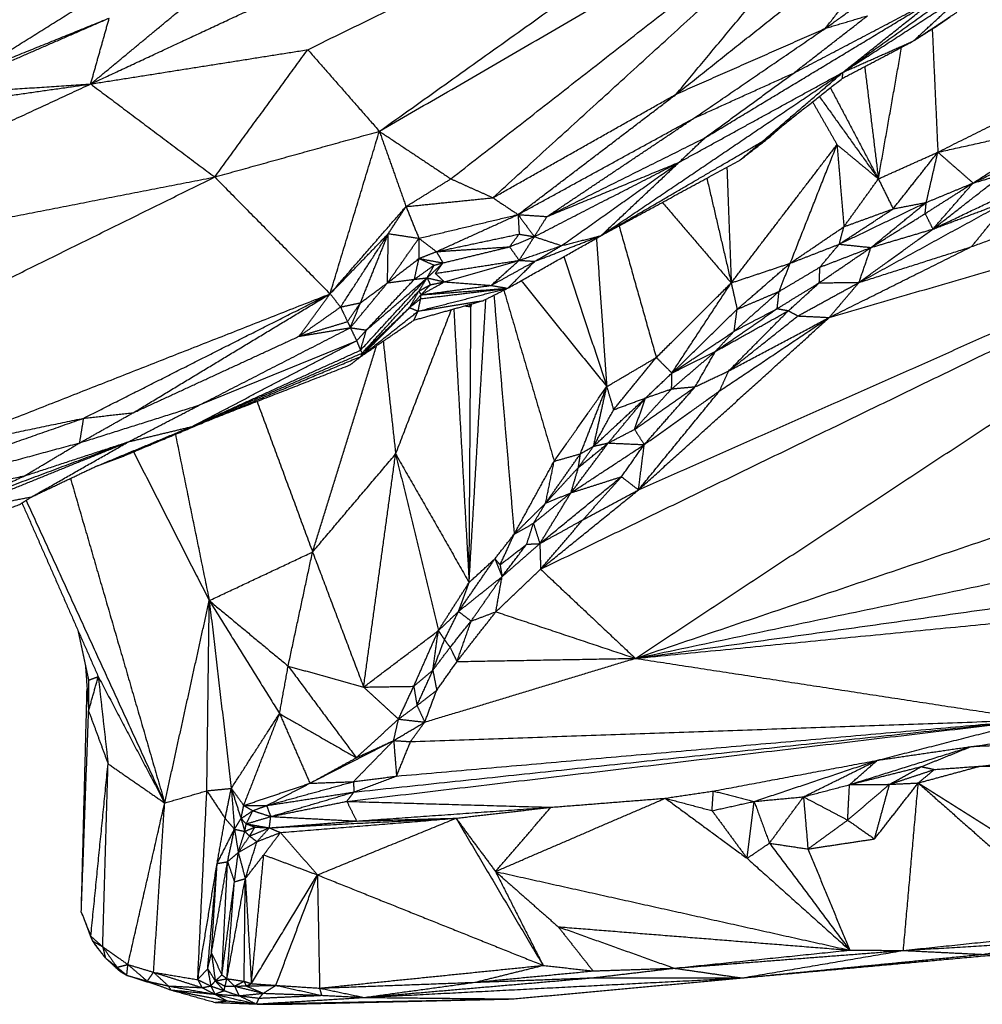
# Model space of a CAD drawing. Header units: millimetres. Extents: x 73 to 109.5, y 0 to 89.7.
# Tile 18 of 83: x 96.7 to 101.1, y 0 to 4.4. Entities that reach past the tile are written whole.
import ezdxf

# ---------------------------------------------------------------- set-up
doc = ezdxf.new("R2010")
doc.units = ezdxf.units.MM
doc.header["$MEASUREMENT"] = 0
doc.layers.add('Make2D$visible$lines', color=7, linetype='Continuous', true_color=0x000000)

msp = doc.modelspace()

# ---------------------------------------------------------------- linework, layer by layer
at = {"layer": 'Make2D$visible$lines'}
for points in [[(98.0104, 4.3139), (99.3512, 4.9702), (100.692, 5.6265)], [(98.3339, 3.9454), (99.5129, 4.786), (100.692, 5.6265)], [(98.3339, 3.9454), (99.4944, 4.6186), (100.6549, 5.2918)], [(98.6566, 3.7307), (99.6558, 4.5112), (100.6549, 5.2918)], [(98.8466, 3.6453), (99.7508, 4.4685), (100.6549, 5.2918)], [(99.6745, 4.1132), (100.1647, 4.7025), (100.6549, 5.2918)], [(99.6745, 4.1132), (100.2557, 4.5743), (100.8369, 5.0355)], [(100.348, 4.4105), (100.5924, 4.723), (100.8369, 5.0355)], [(95.185, 3.9851), (96.408, 4.4492), (97.631, 4.9134)], [(96.5004, 4.2081), (97.0657, 4.5607), (97.631, 4.9134)], [(100.348, 4.4105), (100.6653, 4.6383), (100.9826, 4.8661)], [(97.0302, 4.159), (97.5675, 4.4095), (98.1048, 4.66)], [(97.0302, 4.159), (97.3308, 4.4078), (97.6313, 4.6566)], [(100.4275, 4.2121), (100.7162, 4.419), (101.0049, 4.6258)], [(99.8034, 3.9154), (100.3251, 4.2303), (100.8468, 4.5453)], [(100.2048, 4.2085), (100.5258, 4.3769), (100.8468, 4.5453)], [(100.4275, 4.2121), (100.7058, 4.3924), (100.9841, 4.5727)], [(100.4275, 4.2121), (100.6372, 4.3787), (100.8468, 4.5453)], [(100.7453, 4.3532), (100.8647, 4.463), (100.9841, 4.5727)], [(96.3241, 4.1127), (96.7191, 4.2847), (97.114, 4.4567)], [(96.5004, 4.2081), (96.8072, 4.3324), (97.114, 4.4567)], [(97.0302, 4.159), (97.0721, 4.3079), (97.114, 4.4567)], [(100.2048, 4.2085), (100.3715, 4.3379), (100.5383, 4.4673)], [(100.348, 4.4105), (100.4431, 4.4389), (100.5383, 4.4673)], [(100.7453, 4.3532), (100.8432, 4.418), (100.941, 4.4828)], [(100.8426, 4.4145), (100.8775, 4.4387), (100.9124, 4.4629)], [(99.6745, 4.1132), (100.0112, 4.2619), (100.348, 4.4105)], [(99.7538, 4.0041), (100.0509, 4.2073), (100.348, 4.4105)], [(100.7453, 4.3532), (100.794, 4.3838), (100.8426, 4.4145)], [(100.8304, 4.4067), (100.843, 4.1288), (100.8557, 3.8509)], [(97.0302, 4.159), (97.5203, 4.2364), (98.0104, 4.3139)], [(97.5901, 3.739), (97.8002, 4.0264), (98.0104, 4.3139)], [(98.0104, 4.3139), (98.1721, 4.1296), (98.3339, 3.9454)], [(100.4243, 4.1842), (100.5848, 4.2687), (100.7453, 4.3532)], [(100.4275, 4.2121), (100.5864, 4.2827), (100.7453, 4.3532)], [(100.5872, 3.7305), (100.6397, 4.0279), (100.6923, 4.3253)], [(100.5253, 4.2374), (100.5563, 3.9839), (100.5872, 3.7305)], [(99.335, 3.4742), (99.8813, 3.8432), (100.4275, 4.2121)], [(99.6872, 3.8054), (100.0573, 4.0088), (100.4275, 4.2121)], [(99.7538, 4.0041), (99.9793, 4.1063), (100.2048, 4.2085)], [(99.8034, 3.9154), (100.0041, 4.062), (100.2048, 4.2085)], [(100.0628, 3.8992), (100.2452, 4.0557), (100.4275, 4.2121)], [(100.0628, 3.8992), (100.2435, 4.0417), (100.4243, 4.1842)], [(100.4243, 4.1842), (100.4259, 4.1982), (100.4275, 4.2121)], [(100.8557, 3.8509), (101.1952, 4.0208), (101.5346, 4.1907)], [(96.0268, 4.0165), (96.5285, 4.0878), (97.0302, 4.159)], [(96.3241, 4.1127), (96.6772, 4.1358), (97.0302, 4.159)], [(96.3458, 3.8419), (96.688, 4.0005), (97.0302, 4.159)], [(97.0302, 4.159), (97.3101, 3.949), (97.5901, 3.739)], [(100.3702, 4.1415), (100.4787, 3.936), (100.5872, 3.7305)], [(98.8466, 3.6453), (99.2605, 3.8793), (99.6745, 4.1132)], [(98.9601, 3.5693), (99.3173, 3.8412), (99.6745, 4.1132)], [(100.3206, 4.1025), (100.4539, 3.9165), (100.5872, 3.7305)], [(100.2898, 4.0782), (100.345, 3.9817), (100.4003, 3.8852)], [(98.9601, 3.5693), (99.3569, 3.7867), (99.7538, 4.0041)], [(99.0909, 3.5604), (99.4205, 3.7811), (99.7501, 4.0017)], [(100.0984, 3.9206), (100.1286, 3.9477), (100.1589, 3.9748)], [(100.8557, 3.8509), (101.1396, 3.9139), (101.4234, 3.9769)], [(101.0151, 3.7118), (101.2193, 3.8443), (101.4234, 3.9769)], [(97.5901, 3.739), (97.962, 3.8422), (98.3339, 3.9454)], [(98.1112, 3.2113), (98.2225, 3.5784), (98.3339, 3.9454)], [(98.3339, 3.9454), (98.394, 3.7754), (98.4541, 3.6054)], [(98.3339, 3.9454), (98.4953, 3.8381), (98.6566, 3.7307)], [(99.0909, 3.5604), (99.4471, 3.7379), (99.8034, 3.9154)], [(99.6872, 3.8054), (99.7453, 3.8604), (99.8034, 3.9154)], [(99.9604, 3.8141), (100.0294, 3.8674), (100.0984, 3.9206)], [(100.0628, 3.8992), (100.0806, 3.9099), (100.0984, 3.9206)], [(101.0151, 3.7118), (101.2264, 3.8144), (101.4376, 3.917)], [(99.0618, 1.968), (101.0245, 2.919), (102.9873, 3.87)], [(99.335, 3.4742), (99.6989, 3.6867), (100.0628, 3.8992)], [(99.4897, 1.5654), (101.2385, 2.7177), (102.9873, 3.87)], [(99.5038, 2.326), (101.2455, 3.098), (102.9873, 3.87)], [(99.9226, 3.2608), (100.1615, 3.573), (100.4003, 3.8852)], [(99.9604, 3.8141), (100.0116, 3.8566), (100.0628, 3.8992)], [(100.1891, 3.3496), (100.2947, 3.6174), (100.4003, 3.8852)], [(100.3653, 3.1046), (101.6763, 3.4873), (102.9873, 3.87)], [(100.4003, 3.8852), (100.4937, 3.8078), (100.5872, 3.7305)], [(100.4003, 3.8852), (100.4158, 3.6998), (100.4314, 3.5143)], [(100.5872, 3.7305), (100.7214, 3.7907), (100.8557, 3.8509)], [(100.6538, 3.5952), (100.7547, 3.723), (100.8557, 3.8509)], [(100.8035, 3.6242), (100.8296, 3.7375), (100.8557, 3.8509)], [(100.8557, 3.8509), (100.9354, 3.7813), (101.0151, 3.7118)], [(99.0334, 3.4694), (99.3603, 3.6374), (99.6872, 3.8054)], [(99.0909, 3.5604), (99.389, 3.6829), (99.6872, 3.8054)], [(99.1569, 3.4291), (99.4221, 3.6172), (99.6872, 3.8054)], [(99.335, 3.4742), (99.6477, 3.6441), (99.9604, 3.8141)], [(99.335, 3.4742), (99.5111, 3.6398), (99.6872, 3.8054)], [(99.4897, 1.5654), (102.7928, 2.6824), (106.096, 3.7994)], [(99.9031, 3.783), (99.9129, 3.5219), (99.9226, 3.2608)], [(94.4099, 2.1698), (96, 2.9544), (97.5901, 3.739)], [(95.941, 3.4164), (96.7655, 3.5777), (97.5901, 3.739)], [(97.5901, 3.739), (97.8506, 3.4751), (98.1112, 3.2113)], [(100.8331, 3.5036), (100.9923, 3.6278), (101.1514, 3.7521)], [(100.8331, 3.5036), (101.0767, 3.6198), (101.3202, 3.7359)], [(101.0079, 3.4244), (101.4706, 3.594), (101.9334, 3.7637)], [(101.0151, 3.7118), (101.0833, 3.7319), (101.1514, 3.7521)], [(98.4541, 3.6054), (98.5554, 3.668), (98.6566, 3.7307)], [(98.6566, 3.7307), (98.7516, 3.688), (98.8466, 3.6453)], [(99.8125, 3.7337), (99.8676, 3.4972), (99.9226, 3.2608)], [(100.4314, 3.5143), (100.5093, 3.6224), (100.5872, 3.7305)], [(100.5872, 3.7305), (100.6205, 3.6628), (100.6538, 3.5952)], [(100.7986, 3.574), (100.9069, 3.6429), (101.0151, 3.7118)], [(100.8035, 3.6242), (100.9093, 3.668), (101.0151, 3.7118)], [(100.8331, 3.5036), (100.9241, 3.6077), (101.0151, 3.7118)], [(98.1112, 3.2113), (98.2826, 3.4083), (98.4541, 3.6054)], [(98.3743, 3.4833), (98.4142, 3.5443), (98.4541, 3.6054)], [(98.4541, 3.6054), (98.6503, 3.6253), (98.8466, 3.6453)], [(98.4541, 3.6054), (98.4831, 3.5339), (98.5122, 3.4623)], [(98.8466, 3.6453), (98.9033, 3.6073), (98.9601, 3.5693)], [(99.6119, 3.6241), (99.7673, 3.4424), (99.9226, 3.2608)], [(100.4104, 3.4356), (100.6069, 3.5299), (100.8035, 3.6242)], [(100.4995, 3.2626), (100.8391, 3.4485), (101.1787, 3.6343)], [(100.554, 3.4206), (100.6788, 3.5224), (100.8035, 3.6242)], [(100.6538, 3.5952), (100.7287, 3.6097), (100.8035, 3.6242)], [(100.7983, 3.5741), (100.8009, 3.5991), (100.8035, 3.6242)], [(100.8331, 3.5036), (101.0059, 3.569), (101.1787, 3.6343)], [(101.0079, 3.4244), (101.0933, 3.5294), (101.1787, 3.6343)], [(98.5122, 3.4623), (98.7361, 3.5158), (98.9601, 3.5693)], [(98.5914, 3.4019), (98.7757, 3.4856), (98.9601, 3.5693)], [(98.9601, 3.5693), (98.9967, 3.5193), (99.0334, 3.4694)], [(98.9601, 3.5693), (99.0255, 3.5648), (99.0909, 3.5604)], [(98.9601, 3.5693), (98.9626, 3.5252), (98.965, 3.4811)], [(99.0334, 3.4694), (99.0621, 3.5149), (99.0909, 3.5604)], [(100.4155, 3.439), (100.5347, 3.5171), (100.6538, 3.5952)], [(100.4314, 3.5143), (100.5426, 3.5548), (100.6538, 3.5952)], [(100.554, 3.4206), (100.6761, 3.4972), (100.7983, 3.5738)], [(100.7983, 3.5738), (100.8157, 3.5387), (100.8331, 3.5036)], [(99.4166, 3.5171), (99.5004, 3.2204), (99.5842, 2.9237)], [(100.1891, 3.3496), (100.3102, 3.432), (100.4314, 3.5143)], [(100.4104, 3.4356), (100.4209, 3.475), (100.4314, 3.5143)], [(98.1112, 3.2113), (98.2428, 3.3473), (98.3743, 3.4833)], [(98.1586, 3.1518), (98.2665, 3.3175), (98.3743, 3.4833)], [(98.2485, 3.171), (98.3114, 3.3271), (98.3743, 3.4833)], [(98.3704, 3.261), (98.3724, 3.3721), (98.3743, 3.4833)], [(98.3743, 3.4833), (98.4432, 3.4728), (98.5122, 3.4623)], [(98.5914, 3.4019), (98.7782, 3.4415), (98.965, 3.4811)], [(98.9133, 3.2365), (99.1242, 3.3553), (99.335, 3.4742)], [(98.9216, 3.4236), (98.9433, 3.4524), (98.965, 3.4811)], [(98.9216, 3.4236), (98.9775, 3.4465), (99.0334, 3.4694)], [(98.965, 3.4811), (98.9992, 3.4752), (99.0334, 3.4694)], [(98.965, 3.3627), (98.9992, 3.416), (99.0334, 3.4694)], [(99.0334, 3.4694), (99.0952, 3.4492), (99.1569, 3.4291)], [(99.0359, 3.3584), (99.1854, 3.4163), (99.335, 3.4742)], [(99.1569, 3.4291), (99.246, 3.4516), (99.335, 3.4742)], [(100.4995, 3.2626), (100.6663, 3.3831), (100.8331, 3.5036)], [(100.554, 3.4206), (100.6936, 3.4621), (100.8331, 3.5036)], [(98.3704, 3.261), (98.4413, 3.3616), (98.5122, 3.4623)], [(98.5122, 3.4623), (98.5124, 3.4167), (98.5126, 3.371)], [(98.5122, 3.4623), (98.5518, 3.4321), (98.5914, 3.4019)], [(98.5914, 3.4019), (98.7565, 3.4128), (98.9216, 3.4236)], [(98.6211, 3.351), (98.7713, 3.3873), (98.9216, 3.4236)], [(98.9216, 3.4236), (98.9433, 3.3932), (98.965, 3.3627)], [(98.965, 3.3627), (99.061, 3.3959), (99.1569, 3.4291)], [(99.0359, 3.3584), (99.0964, 3.3938), (99.1569, 3.4291)], [(99.3139, 3.4609), (99.3371, 3.1266), (99.3604, 2.7924)], [(100.1891, 3.3496), (100.2997, 3.3926), (100.4104, 3.4356)], [(100.3231, 3.3317), (100.3667, 3.3836), (100.4104, 3.4356)], [(100.3653, 3.1046), (100.6866, 3.2645), (101.0079, 3.4244)], [(100.4104, 3.4356), (100.4822, 3.4281), (100.554, 3.4206)], [(100.4995, 3.2626), (100.7537, 3.3435), (101.0079, 3.4244)], [(98.5126, 3.371), (98.552, 3.3865), (98.5914, 3.4019)], [(98.5914, 3.4019), (98.6062, 3.3765), (98.6211, 3.351)], [(99.167, 3.3804), (99.2637, 3.0864), (99.3604, 2.7924)], [(100.3203, 3.2614), (100.4371, 3.341), (100.554, 3.4206)], [(100.3231, 3.3317), (100.4386, 3.3761), (100.554, 3.4206)], [(100.4995, 3.2626), (100.5268, 3.3416), (100.554, 3.4206)], [(98.3704, 3.261), (98.4415, 3.316), (98.5126, 3.371)], [(98.492, 3.277), (98.5023, 3.324), (98.5126, 3.371)], [(98.492, 3.277), (98.5365, 3.3089), (98.581, 3.3407)], [(98.5126, 3.371), (98.5468, 3.3559), (98.581, 3.3407)], [(98.5126, 3.371), (98.5668, 3.361), (98.6211, 3.351)], [(98.5493, 3.2836), (98.5852, 3.3173), (98.6211, 3.351)], [(98.5493, 3.2836), (98.5651, 3.3121), (98.581, 3.3407)], [(98.581, 3.3407), (98.601, 3.3459), (98.6211, 3.351)], [(98.5864, 3.3038), (98.7757, 3.3332), (98.965, 3.3627)], [(98.5864, 3.3038), (98.6038, 3.3274), (98.6211, 3.351)], [(98.6273, 3.2654), (98.7961, 3.3141), (98.965, 3.3627)], [(98.8385, 3.2493), (98.9017, 3.306), (98.965, 3.3627)], [(98.8385, 3.2493), (98.9372, 3.3039), (99.0359, 3.3584)], [(98.9133, 3.2365), (98.9746, 3.2975), (99.0359, 3.3584)], [(98.965, 3.3627), (99.0004, 3.3605), (99.0359, 3.3584)], [(99.9226, 3.2608), (100.0559, 3.3052), (100.1891, 3.3496)], [(99.9493, 3.1416), (100.0692, 3.2456), (100.1891, 3.3496)], [(100.1387, 3.2222), (100.1639, 3.2859), (100.1891, 3.3496)], [(98.5864, 3.3038), (98.6069, 3.2846), (98.6273, 3.2654)], [(100.1387, 3.2222), (100.2309, 3.2769), (100.3231, 3.3317)], [(100.3203, 3.2614), (100.3217, 3.2965), (100.3231, 3.3317)], [(98.2028, 3.0584), (98.2866, 3.1597), (98.3704, 3.261)], [(98.2485, 3.171), (98.3095, 3.216), (98.3704, 3.261)], [(98.2486, 2.9566), (98.3989, 3.1201), (98.5493, 3.2836)], [(98.2749, 3.0477), (98.4121, 3.1656), (98.5493, 3.2836)], [(98.2749, 3.0477), (98.3834, 3.1624), (98.492, 3.277)], [(98.3704, 3.261), (98.4312, 3.269), (98.492, 3.277)], [(98.492, 3.277), (98.5207, 3.2803), (98.5493, 3.2836)], [(98.5121, 3.2238), (98.5307, 3.2537), (98.5493, 3.2836)], [(98.5121, 3.2238), (98.5379, 3.2381), (98.5637, 3.2523)], [(98.5219, 3.2069), (98.5746, 3.2362), (98.6273, 3.2654)], [(98.5219, 3.2069), (98.5428, 3.2296), (98.5637, 3.2523)], [(98.5219, 3.2069), (98.6802, 3.2281), (98.8385, 3.2493)], [(98.5493, 3.2836), (98.5565, 3.2679), (98.5637, 3.2523)], [(98.5493, 3.2836), (98.5883, 3.2745), (98.6273, 3.2654)], [(98.5637, 3.2523), (98.5955, 3.2589), (98.6273, 3.2654)], [(98.6273, 3.2654), (98.7329, 3.2574), (98.8385, 3.2493)], [(98.8385, 3.2493), (98.8759, 3.2429), (98.9133, 3.2365)], [(98.9742, 3.2708), (99.1673, 3.0316), (99.3604, 2.7924)], [(99.5842, 2.9237), (99.7534, 3.0923), (99.9226, 3.2608)], [(99.6548, 2.8538), (99.7887, 3.0573), (99.9226, 3.2608)], [(99.9226, 3.2608), (99.936, 3.2012), (99.9493, 3.1416)], [(100.1302, 3.1446), (100.2252, 3.203), (100.3203, 3.2614)], [(100.1811, 3.1352), (100.2507, 3.1983), (100.3203, 3.2614)], [(100.2233, 3.1115), (100.3614, 3.1871), (100.4995, 3.2626)], [(100.3203, 3.2614), (100.4099, 3.262), (100.4995, 3.2626)], [(100.3653, 3.1046), (100.4324, 3.1836), (100.4995, 3.2626)], [(96.3276, 2.5097), (97.2194, 2.8605), (98.1112, 3.2113)], [(96.9985, 2.6498), (97.5548, 2.9305), (98.1112, 3.2113)], [(97.2218, 2.6742), (97.6665, 2.9427), (98.1112, 3.2113)], [(97.9705, 3.0195), (98.0409, 3.1154), (98.1112, 3.2113)], [(98.1112, 3.2113), (98.1349, 3.1815), (98.1586, 3.1518)], [(98.2564, 2.9437), (98.3842, 3.0838), (98.5121, 3.2238)], [(98.4698, 3.1491), (98.4909, 3.1865), (98.5121, 3.2238)], [(98.4698, 3.1491), (98.4959, 3.178), (98.5219, 3.2069)], [(98.5087, 3.1332), (98.711, 3.1848), (98.9133, 3.2365)], [(98.5121, 3.2238), (98.517, 3.2153), (98.5219, 3.2069)], [(98.5203, 3.1896), (98.7069, 3.2119), (98.8936, 3.2341)], [(98.5203, 3.1896), (98.5211, 3.1982), (98.5219, 3.2069)], [(98.5219, 3.2069), (98.7176, 3.2217), (98.9133, 3.2365)], [(98.802, 3.1805), (98.8577, 3.2085), (98.9133, 3.2365)], [(98.8509, 3.2051), (98.8967, 2.6655), (98.9426, 2.1259)], [(98.8955, 3.2275), (99.0094, 2.8415), (99.1232, 2.4554)], [(99.9359, 3.0425), (100.0373, 3.1323), (100.1387, 3.2222)], [(99.9493, 3.1416), (100.044, 3.1819), (100.1387, 3.2222)], [(100.1302, 3.1446), (100.1344, 3.1834), (100.1387, 3.2222)], [(98.1586, 3.1518), (98.2036, 3.1614), (98.2485, 3.171)], [(98.1898, 3.0858), (98.2191, 3.1284), (98.2485, 3.171)], [(98.2028, 3.0584), (98.2256, 3.1147), (98.2485, 3.171)], [(98.4698, 3.1491), (98.4951, 3.1694), (98.5203, 3.1896)], [(98.4897, 3.0925), (98.6459, 3.1365), (98.802, 3.1805)], [(98.5087, 3.1332), (98.5145, 3.1614), (98.5203, 3.1896)], [(98.5087, 3.1332), (98.6553, 3.1568), (98.802, 3.1805)], [(98.7194, 3.1572), (98.7333, 3.1552), (98.7473, 3.1532)], [(98.7389, 1.9082), (98.7768, 2.5478), (98.8147, 3.1874)], [(98.7393, 3.1628), (98.7433, 3.158), (98.7473, 3.1532)], [(98.7473, 3.1532), (98.7491, 3.1597), (98.7509, 3.1661)], [(97.9705, 3.0195), (98.0646, 3.0856), (98.1586, 3.1518)], [(98.1586, 3.1518), (98.1742, 3.1188), (98.1898, 3.0858)], [(98.2516, 2.9295), (98.3607, 3.0393), (98.4698, 3.1491)], [(98.2516, 2.9295), (98.3802, 3.0313), (98.5087, 3.1332)], [(98.2564, 2.9437), (98.3631, 3.0464), (98.4698, 3.1491)], [(98.4073, 2.4882), (98.5332, 2.8142), (98.6592, 3.1403)], [(98.4698, 3.1491), (98.4893, 3.1411), (98.5087, 3.1332)], [(98.4897, 3.0925), (98.4992, 3.1128), (98.5087, 3.1332)], [(98.6697, 3.1432), (98.7043, 2.5257), (98.7389, 1.9082)], [(98.7389, 1.9082), (98.7431, 2.5307), (98.7473, 3.1532)], [(99.6548, 2.8538), (99.8021, 2.9977), (99.9493, 3.1416)], [(99.8507, 2.9509), (99.9904, 3.0478), (100.1302, 3.1446)], [(99.8507, 2.9509), (100.0159, 3.043), (100.1811, 3.1352)], [(99.9112, 2.8632), (100.0462, 2.9992), (100.1811, 3.1352)], [(99.9359, 3.0425), (100.033, 3.0935), (100.1302, 3.1446)], [(99.9359, 3.0425), (99.9426, 3.092), (99.9493, 3.1416)], [(100.1302, 3.1446), (100.1557, 3.1399), (100.1811, 3.1352)], [(100.1811, 3.1352), (100.2022, 3.1233), (100.2233, 3.1115)], [(97.9705, 3.0195), (98.0801, 3.0527), (98.1898, 3.0858)], [(98.1898, 3.0858), (98.1963, 3.0721), (98.2028, 3.0584)], [(98.2516, 2.9295), (98.3707, 3.011), (98.4897, 3.0925)], [(99.5038, 2.326), (99.9345, 2.7153), (100.3653, 3.1046)], [(99.8702, 2.773), (100.1177, 2.9388), (100.3653, 3.1046)], [(99.9112, 2.8632), (100.0673, 2.9873), (100.2233, 3.1115)], [(99.9112, 2.8632), (100.1383, 2.9839), (100.3653, 3.1046)], [(100.2233, 3.1115), (100.2943, 3.1081), (100.3653, 3.1046)], [(97.5219, 2.7094), (97.8623, 2.8839), (98.2028, 3.0584)], [(97.9705, 3.0195), (98.0866, 3.039), (98.2028, 3.0584)], [(98.2028, 3.0584), (98.217, 3.0289), (98.2312, 2.9993)], [(98.2028, 3.0584), (98.2388, 3.0531), (98.2749, 3.0477)], [(98.2312, 2.9993), (98.253, 3.0235), (98.2749, 3.0477)], [(98.2486, 2.9566), (98.2617, 3.0022), (98.2749, 3.0477)], [(99.6548, 2.8538), (99.7953, 2.9481), (99.9359, 3.0425)], [(99.8507, 2.9509), (99.8933, 2.9967), (99.9359, 3.0425)], [(97.2218, 2.6742), (97.5962, 2.8468), (97.9705, 3.0195)], [(97.485, 2.6114), (97.856, 2.8043), (98.227, 2.9971)], [(97.5219, 2.7094), (97.8765, 2.8543), (98.2312, 2.9993)], [(98.2312, 2.9993), (98.2399, 2.978), (98.2486, 2.9566)], [(98.3509, 2.9975), (98.3791, 2.7429), (98.4073, 2.4882)], [(97.485, 2.6114), (97.8668, 2.784), (98.2486, 2.9566)], [(97.485, 2.6114), (97.8707, 2.7776), (98.2564, 2.9437)], [(98.0321, 2.0455), (98.1766, 2.5113), (98.321, 2.977)], [(98.2486, 2.9566), (98.2525, 2.9502), (98.2564, 2.9437)], [(98.2516, 2.9295), (98.254, 2.9366), (98.2564, 2.9437)], [(99.4897, 1.5654), (102.8372, 2.2702), (106.1848, 2.975)], [(99.6535, 2.7822), (99.7521, 2.8665), (99.8507, 2.9509)], [(99.6548, 2.8538), (99.7527, 2.9023), (99.8507, 2.9509)], [(99.7605, 2.7924), (99.8056, 2.8716), (99.8507, 2.9509)], [(97.2251, 2.4984), (97.7383, 2.7139), (98.2516, 2.9295)], [(97.5639, 2.6407), (97.8823, 2.7654), (98.2008, 2.8901)], [(98.2008, 2.8901), (98.2262, 2.9098), (98.2516, 2.9295)], [(99.3604, 2.7924), (99.4723, 2.8581), (99.5842, 2.9237)], [(99.3916, 2.6878), (99.4879, 2.8058), (99.5842, 2.9237)], [(99.5842, 2.9237), (99.6195, 2.8888), (99.6548, 2.8538)], [(99.536, 2.7411), (99.5954, 2.7975), (99.6548, 2.8538)], [(99.6535, 2.7822), (99.6541, 2.818), (99.6548, 2.8538)], [(99.7605, 2.7922), (99.8359, 2.8277), (99.9112, 2.8632)], [(99.8701, 2.7731), (99.8907, 2.8181), (99.9112, 2.8632)], [(99.1232, 2.4554), (99.2418, 2.6239), (99.3604, 2.7924)], [(99.2417, 2.489), (99.301, 2.6407), (99.3604, 2.7924)], [(99.3012, 2.5232), (99.3308, 2.6578), (99.3604, 2.7924)], [(99.3604, 2.7924), (99.376, 2.7401), (99.3916, 2.6878)], [(99.4859, 2.5993), (99.6231, 2.6957), (99.7604, 2.7922)], [(99.4859, 2.5993), (99.5697, 2.6907), (99.6535, 2.7822)], [(99.5038, 2.326), (99.6869, 2.5495), (99.87, 2.7729)], [(99.53, 2.5304), (99.6452, 2.6613), (99.7604, 2.7922)], [(99.53, 2.5304), (99.7, 2.6517), (99.87, 2.7729)], [(99.536, 2.7411), (99.5947, 2.7616), (99.6535, 2.7822)], [(99.6535, 2.7822), (99.7069, 2.7872), (99.7604, 2.7922)], [(97.7812, 2.7258), (97.9067, 2.3857), (98.0321, 2.0455)], [(99.3012, 2.5232), (99.4186, 2.6321), (99.536, 2.7411)], [(99.3671, 2.5378), (99.4515, 2.6394), (99.536, 2.7411)], [(99.3916, 2.6878), (99.4638, 2.7145), (99.536, 2.7411)], [(99.4859, 2.5993), (99.511, 2.6702), (99.536, 2.7411)], [(96.9805, 2.5385), (97.2512, 2.6239), (97.5219, 2.7094)], [(96.9805, 2.5385), (97.1012, 2.6063), (97.2218, 2.6742)], [(96.9985, 2.6498), (97.1102, 2.662), (97.2218, 2.6742)], [(97.2014, 2.5434), (97.3616, 2.6264), (97.5219, 2.7094)], [(99.3012, 2.5232), (99.3464, 2.6055), (99.3916, 2.6878)], [(95.6683, 2.1838), (96.3334, 2.4168), (96.9985, 2.6498)], [(96.3276, 2.5097), (96.6631, 2.5797), (96.9985, 2.6498)], [(96.9805, 2.5385), (96.9895, 2.5941), (96.9985, 2.6498)], [(97.0485, 2.4298), (97.2657, 2.5202), (97.483, 2.6106)], [(97.1782, 2.4787), (97.3306, 2.5446), (97.483, 2.6105)], [(97.2014, 2.5434), (97.3432, 2.5774), (97.485, 2.6114)], [(99.3671, 2.5378), (99.4265, 2.5685), (99.4859, 2.5993)], [(99.4859, 2.5993), (99.5079, 2.5649), (99.53, 2.5304)], [(95.6683, 2.1838), (96.3244, 2.3612), (96.9805, 2.5385)], [(96.4265, 2.2288), (96.8128, 2.3857), (97.1991, 2.5425)], [(96.4767, 2.2716), (96.8379, 2.4071), (97.199, 2.5426)], [(96.7305, 2.389), (96.9658, 2.4662), (97.201, 2.5433)], [(96.7305, 2.389), (96.8555, 2.4638), (96.9805, 2.5385)], [(96.7641, 2.2949), (96.9817, 2.4185), (97.1992, 2.5422)], [(97.4125, 2.5771), (97.489, 2.2016), (97.5656, 1.8262)], [(99.1988, 2.3129), (99.2829, 2.4254), (99.3671, 2.5378)], [(99.2325, 2.427), (99.2998, 2.4824), (99.3671, 2.5378)], [(99.3012, 2.5232), (99.3341, 2.5305), (99.3671, 2.5378)], [(99.3671, 2.5378), (99.4485, 2.5341), (99.53, 2.5304)], [(97.2235, 2.4983), (97.3945, 2.1622), (97.5656, 1.8262)], [(99.1988, 2.3129), (99.3644, 2.4217), (99.53, 2.5304)], [(99.2325, 2.427), (99.2669, 2.4751), (99.3012, 2.5232)], [(99.2417, 2.489), (99.2714, 2.5061), (99.3012, 2.5232)], [(99.4268, 2.3855), (99.4784, 2.458), (99.53, 2.5304)], [(99.5038, 2.326), (99.5169, 2.4282), (99.53, 2.5304)], [(97.0485, 2.4298), (97.1133, 2.4542), (97.1782, 2.4787)], [(98.0321, 2.0455), (98.2197, 2.2669), (98.4073, 2.4882)], [(98.2626, 1.4355), (98.335, 1.9619), (98.4073, 2.4882)], [(98.4073, 2.4882), (98.5038, 2.0895), (98.6002, 1.6907)], [(98.4073, 2.4882), (98.5731, 2.1982), (98.7389, 1.9082)], [(98.9426, 2.1259), (99.0329, 2.2907), (99.1232, 2.4554)], [(99.0846, 2.2663), (99.1632, 2.3777), (99.2417, 2.489)], [(99.0846, 2.2663), (99.1039, 2.3609), (99.1232, 2.4554)], [(99.1232, 2.4554), (99.1825, 2.4722), (99.2417, 2.489)], [(99.2325, 2.427), (99.2371, 2.458), (99.2417, 2.489)], [(96.7641, 2.2949), (96.9063, 2.3623), (97.0485, 2.4298)], [(99.0846, 2.2663), (99.1586, 2.3467), (99.2325, 2.427)], [(99.1988, 2.3129), (99.2157, 2.37), (99.2325, 2.427)], [(99.4897, 1.5654), (102.5749, 1.9971), (105.6601, 2.4287)], [(95.6683, 2.1838), (96.1994, 2.2864), (96.7305, 2.389)], [(96.4767, 2.2716), (96.6036, 2.3303), (96.7305, 2.389)], [(96.9389, 2.3778), (97.1516, 1.645), (97.3643, 0.9122)], [(99.0584, 2.0834), (99.2426, 2.2344), (99.4268, 2.3855)], [(99.1988, 2.3129), (99.3128, 2.3492), (99.4268, 2.3855)], [(99.253, 2.1911), (99.3399, 2.2883), (99.4268, 2.3855)], [(99.4268, 2.3855), (99.4653, 2.3558), (99.5038, 2.326)], [(99.0296, 2.1752), (99.1142, 2.2441), (99.1988, 2.3129)], [(99.0584, 2.0834), (99.1286, 2.1982), (99.1988, 2.3129)], [(99.0618, 1.968), (99.2828, 2.147), (99.5038, 2.326)], [(99.0846, 2.2663), (99.1417, 2.2896), (99.1988, 2.3129)], [(99.253, 2.1911), (99.3784, 2.2586), (99.5038, 2.326)], [(96.4265, 2.2288), (96.5953, 2.2618), (96.7641, 2.2949)], [(96.7095, 2.2601), (96.7368, 2.2775), (96.7641, 2.2949)], [(96.7385, 2.2785), (97.0514, 1.5954), (97.3643, 0.9122)], [(96.3515, 2.1326), (96.5305, 2.1964), (96.7095, 2.2601)], [(96.72, 2.2668), (96.8921, 1.8748), (97.0643, 1.4828)], [(98.9426, 2.1259), (99.0136, 2.1961), (99.0846, 2.2663)], [(99.0296, 2.1752), (99.0571, 2.2208), (99.0846, 2.2663)], [(99.0584, 2.0834), (99.1557, 2.1372), (99.253, 2.1911)], [(99.0618, 1.968), (99.1574, 2.0795), (99.253, 2.1911)], [(98.9426, 2.1259), (98.9861, 2.1506), (99.0296, 2.1752)], [(98.9992, 2.0807), (99.0144, 2.128), (99.0296, 2.1752)], [(99.0296, 2.1752), (99.044, 2.1293), (99.0584, 2.0834)], [(98.8554, 2.015), (98.899, 2.0705), (98.9426, 2.1259)], [(98.8787, 1.9877), (98.9106, 2.0568), (98.9426, 2.1259)], [(99.4897, 1.5654), (102.3818, 1.8483), (105.274, 2.1312)], [(97.5656, 1.8262), (97.7989, 1.9359), (98.0321, 2.0455)], [(97.9218, 1.5305), (97.977, 1.788), (98.0321, 2.0455)], [(98.0321, 2.0455), (98.1474, 1.7405), (98.2626, 1.4355)], [(98.8787, 1.9877), (98.939, 2.0342), (98.9992, 2.0807)], [(98.8879, 1.9344), (98.9731, 2.0089), (99.0584, 2.0834)], [(98.8879, 1.9344), (98.9436, 2.0076), (98.9992, 2.0807)], [(98.9992, 2.0807), (99.0288, 2.0821), (99.0584, 2.0834)], [(99.0584, 2.0834), (99.0601, 2.0257), (99.0618, 1.968)], [(98.6912, 1.777), (98.7733, 1.896), (98.8554, 2.015)], [(98.7389, 1.9082), (98.7971, 1.9616), (98.8554, 2.015)], [(98.8554, 2.015), (98.867, 2.0014), (98.8787, 1.9877)], [(98.8554, 2.015), (98.8716, 1.9747), (98.8879, 1.9344)], [(98.8597, 1.7756), (98.9607, 1.8718), (99.0618, 1.968)], [(98.8787, 1.9877), (98.8833, 1.9611), (98.8879, 1.9344)], [(99.0618, 1.968), (99.2757, 1.7667), (99.4897, 1.5654)], [(98.6912, 1.777), (98.7896, 1.8557), (98.8879, 1.9344)], [(98.7482, 1.7336), (98.818, 1.834), (98.8879, 1.9344)], [(98.8597, 1.7756), (98.8738, 1.855), (98.8879, 1.9344)], [(98.6002, 1.6907), (98.6696, 1.7995), (98.7389, 1.9082)], [(98.6912, 1.777), (98.7151, 1.8426), (98.7389, 1.9082)], [(97.3643, 0.9122), (97.4649, 1.3692), (97.5656, 1.8262)], [(97.5546, 0.9673), (97.5601, 1.3968), (97.5656, 1.8262)], [(97.5656, 1.8262), (97.7437, 1.6784), (97.9218, 1.5305)], [(97.5656, 1.8262), (97.6153, 1.4022), (97.665, 0.9782)], [(97.5656, 1.8262), (97.7243, 1.571), (97.8831, 1.3158)], [(98.6002, 1.6907), (98.6457, 1.7339), (98.6912, 1.777)], [(98.6278, 1.6494), (98.6595, 1.7132), (98.6912, 1.777)], [(98.6842, 1.5509), (98.7719, 1.6633), (98.8597, 1.7756)], [(98.6912, 1.777), (98.7197, 1.7553), (98.7482, 1.7336)], [(98.7482, 1.7336), (98.8039, 1.7546), (98.8597, 1.7756)], [(98.8597, 1.7756), (99.1747, 1.6705), (99.4897, 1.5654)], [(96.9725, 1.6918), (96.9965, 1.5794), (97.0205, 1.4671)], [(98.2626, 1.4355), (98.4314, 1.5631), (98.6002, 1.6907)], [(98.489, 1.4392), (98.5446, 1.565), (98.6002, 1.6907)], [(98.5751, 1.5115), (98.5876, 1.6011), (98.6002, 1.6907)], [(98.6002, 1.6907), (98.614, 1.6701), (98.6278, 1.6494)], [(98.653, 1.6146), (98.7006, 1.6741), (98.7482, 1.7336)], [(98.6842, 1.5509), (98.7162, 1.6422), (98.7482, 1.7336)], [(98.5751, 1.5115), (98.6014, 1.5805), (98.6278, 1.6494)], [(98.6278, 1.6494), (98.6404, 1.632), (98.653, 1.6146)], [(98.5751, 1.5115), (98.614, 1.563), (98.653, 1.6146)], [(98.653, 1.6146), (98.6686, 1.5828), (98.6842, 1.5509)], [(98.5388, 1.2773), (99.0142, 1.4214), (99.4897, 1.5654)], [(98.6842, 1.5509), (99.087, 1.5582), (99.4897, 1.5654)], [(99.4897, 1.5654), (100.3932, 1.4267), (101.2968, 1.2879)], [(101.0062, 1.1672), (102.5886, 1.3828), (104.1709, 1.5985)], [(97.0065, 1.5326), (97.0136, 1.4301), (97.0208, 1.3275)], [(97.8831, 1.3158), (97.9025, 1.4232), (97.9218, 1.5305)], [(97.9218, 1.5305), (98.0758, 1.3235), (98.2298, 1.1165)], [(97.9218, 1.5305), (98.0922, 1.483), (98.2626, 1.4355)], [(98.5927, 1.4209), (98.6385, 1.4859), (98.6842, 1.5509)], [(97.0205, 1.4671), (97.0424, 1.4749), (97.0643, 1.4828)], [(97.0208, 1.3275), (97.0425, 1.4051), (97.0643, 1.4828)], [(97.0643, 1.4828), (97.2143, 1.1975), (97.3643, 0.9122)], [(97.0645, 1.4808), (97.0865, 1.2851), (97.1086, 1.0893)], [(98.489, 1.4392), (98.532, 1.4754), (98.5751, 1.5115)], [(98.5037, 1.3523), (98.5394, 1.4319), (98.5751, 1.5115)], [(98.5751, 1.5115), (98.5839, 1.4662), (98.5927, 1.4209)], [(96.9877, 0.4192), (97.0007, 0.9237), (97.0138, 1.4282)], [(97.0205, 1.4671), (97.0207, 1.3973), (97.0208, 1.3275)], [(98.2626, 1.4355), (98.3758, 1.4374), (98.489, 1.4392)], [(98.2626, 1.4355), (98.3414, 1.3632), (98.4201, 1.2909)], [(98.4201, 1.2909), (98.4545, 1.3651), (98.489, 1.4392)], [(98.489, 1.4392), (98.4964, 1.3958), (98.5037, 1.3523)], [(98.5037, 1.3523), (98.5482, 1.3866), (98.5927, 1.4209)], [(98.5388, 1.2773), (98.5657, 1.3491), (98.5927, 1.4209)], [(98.4201, 1.2909), (98.4619, 1.3216), (98.5037, 1.3523)], [(98.5037, 1.3523), (98.5212, 1.3148), (98.5388, 1.2773)], [(96.9877, 0.4192), (97.0042, 0.8733), (97.0208, 1.3275)], [(97.0208, 1.3275), (97.0647, 1.2084), (97.1086, 1.0893)], [(97.665, 0.9782), (97.7741, 1.147), (97.8831, 1.3158)], [(97.7212, 0.901), (97.8022, 1.1084), (97.8831, 1.3158)], [(97.8831, 1.3158), (98.0559, 1.2165), (98.2286, 1.1172)], [(97.8831, 1.3158), (97.9517, 1.1585), (98.0202, 1.0013)], [(98.2298, 1.1165), (98.3249, 1.2037), (98.4201, 1.2909)], [(98.3982, 1.1942), (98.4091, 1.2425), (98.4201, 1.2909)], [(98.4201, 1.2909), (98.4794, 1.2841), (98.5388, 1.2773)], [(98.1867, 0.9195), (99.7417, 1.1037), (101.2968, 1.2879)], [(98.2191, 0.9617), (99.7579, 1.1248), (101.2968, 1.2879)], [(98.3982, 1.1942), (98.4685, 1.2358), (98.5388, 1.2773)], [(98.4114, 1.0336), (99.8541, 1.1607), (101.2968, 1.2879)], [(98.4745, 1.1894), (99.8856, 1.2386), (101.2968, 1.2879)], [(98.4745, 1.1894), (98.5066, 1.2334), (98.5388, 1.2773)], [(100.5825, 1.1051), (100.9396, 1.1965), (101.2968, 1.2879)], [(101.0062, 1.1672), (101.854, 1.2063), (102.7018, 1.2454)], [(98.0202, 1.0013), (98.2092, 1.0977), (98.3982, 1.1942)], [(98.2166, 1.0085), (98.3074, 1.1013), (98.3982, 1.1942)], [(98.2322, 1.1176), (98.3152, 1.1559), (98.3982, 1.1942)], [(98.3982, 1.1942), (98.4048, 1.1139), (98.4114, 1.0336)], [(98.3982, 1.1942), (98.4364, 1.1918), (98.4745, 1.1894)], [(98.4114, 1.0336), (98.443, 1.1115), (98.4745, 1.1894)], [(100.457, 0.9951), (100.7316, 1.0811), (101.0062, 1.1672)], [(100.5825, 1.1051), (100.7943, 1.1362), (101.0062, 1.1672)], [(100.781, 1.0763), (100.8936, 1.1218), (101.0062, 1.1672)], [(101.0464, 1.0785), (101.4565, 1.1243), (101.8667, 1.1701)], [(98.0202, 1.0013), (98.125, 1.0589), (98.2298, 1.1165)], [(97.0308, 0.3109), (97.0697, 0.7001), (97.1086, 1.0893)], [(97.0845, 0.263), (97.0965, 0.6762), (97.1086, 1.0893)], [(97.1086, 1.0893), (97.2365, 1.0008), (97.3643, 0.9122)], [(99.8418, 0.9662), (100.2121, 1.0356), (100.5825, 1.1051)], [(100.0261, 0.9192), (100.3043, 1.0121), (100.5825, 1.1051)], [(100.2488, 0.94), (100.4156, 1.0225), (100.5825, 1.1051)], [(100.457, 0.9951), (100.5197, 1.0501), (100.5825, 1.1051)], [(100.4709, 0.9986), (100.626, 1.0374), (100.781, 1.0763)], [(100.6374, 0.9965), (100.7092, 1.0364), (100.781, 1.0763)], [(100.7673, 1.0027), (100.9068, 1.0406), (101.0464, 1.0785)], [(100.781, 1.0763), (100.8107, 1.0699), (100.8404, 1.0636)], [(100.8404, 1.0636), (100.9434, 1.0711), (101.0464, 1.0785)], [(101.0464, 1.0785), (101.4799, 1.0835), (101.9135, 1.0885)], [(98.2166, 1.0085), (98.314, 1.021), (98.4114, 1.0336)], [(98.2191, 0.9617), (98.3153, 0.9976), (98.4114, 1.0336)], [(100.6374, 0.9965), (100.7389, 1.03), (100.8404, 1.0636)], [(100.7673, 1.0027), (100.8038, 1.0331), (100.8404, 1.0636)], [(97.5546, 0.9673), (97.6098, 0.9728), (97.665, 0.9782)], [(97.6374, 0.8421), (97.6512, 0.9101), (97.665, 0.9782)], [(97.665, 0.9782), (97.6722, 0.886), (97.6795, 0.7938)], [(97.665, 0.9782), (97.6871, 0.91), (97.7091, 0.8418)], [(97.665, 0.9782), (97.6931, 0.9396), (97.7212, 0.901)], [(97.7212, 0.901), (97.8707, 0.9511), (98.0202, 1.0013)], [(97.8244, 0.9006), (98.0205, 0.9545), (98.2166, 1.0085)], [(97.8244, 0.9006), (97.9223, 0.9509), (98.0202, 1.0013)], [(98.0202, 1.0013), (98.1184, 1.0049), (98.2166, 1.0085)], [(98.2166, 1.0085), (98.2178, 0.9851), (98.2191, 0.9617)], [(100.2488, 0.94), (100.3529, 0.9675), (100.457, 0.9951)], [(100.4484, 0.8349), (100.5429, 0.9157), (100.6374, 0.9965)], [(100.4484, 0.8349), (100.4527, 0.915), (100.457, 0.9951)], [(100.457, 0.9951), (100.5472, 0.9958), (100.6374, 0.9965)], [(100.5698, 0.7499), (100.6686, 0.8763), (100.7673, 1.0027)], [(100.5698, 0.7499), (100.6036, 0.8732), (100.6374, 0.9965)], [(100.6374, 0.9965), (100.7023, 0.9996), (100.7673, 1.0027)], [(100.7001, 0.2463), (100.7337, 0.6245), (100.7673, 1.0027)], [(100.7673, 1.0027), (101.2894, 0.6735), (101.8116, 0.3442)], [(100.7673, 1.0027), (101.1462, 0.6676), (101.5251, 0.3326)], [(97.3643, 0.9122), (97.4595, 0.9398), (97.5546, 0.9673)], [(97.5136, 0.1144), (97.5341, 0.5408), (97.5546, 0.9672)], [(97.5547, 0.9672), (97.596, 0.9047), (97.6374, 0.8421)], [(97.8244, 0.9006), (98.0217, 0.9311), (98.2191, 0.9617)], [(97.8432, 0.8511), (98.0312, 0.9064), (98.2191, 0.9617)], [(98.1867, 0.9195), (98.2029, 0.9406), (98.2191, 0.9617)], [(99.625, 0.9337), (99.7334, 0.9499), (99.8418, 0.9662)], [(99.8361, 0.8774), (99.8389, 0.9218), (99.8418, 0.9662)], [(99.8418, 0.9662), (99.934, 0.9427), (100.0261, 0.9192)], [(100.0261, 0.9192), (100.1375, 0.9296), (100.2488, 0.94)], [(100.0952, 0.7308), (100.172, 0.8354), (100.2488, 0.94)], [(100.2488, 0.94), (100.3486, 0.8874), (100.4484, 0.8349)], [(100.2488, 0.94), (100.259, 0.8222), (100.2691, 0.7045)], [(97.1982, 0.1827), (97.2812, 0.5474), (97.3643, 0.9122)], [(97.3141, 0.1479), (97.3392, 0.53), (97.3643, 0.9122)], [(97.7091, 0.8418), (97.7151, 0.8714), (97.7212, 0.901)], [(97.7212, 0.901), (97.7417, 0.8891), (97.7623, 0.8773)], [(97.7212, 0.901), (97.7728, 0.9008), (97.8244, 0.9006)], [(97.7623, 0.8773), (97.7933, 0.8889), (97.8244, 0.9006)], [(97.8244, 0.9006), (97.8338, 0.8758), (97.8432, 0.8511)], [(97.8432, 0.8511), (98.015, 0.8853), (98.1867, 0.9195)], [(98.1867, 0.9195), (98.6476, 0.9062), (99.1086, 0.8929)], [(98.1867, 0.9195), (98.2088, 0.8751), (98.2309, 0.8306)], [(98.2309, 0.8306), (98.6698, 0.8618), (99.1086, 0.8929)], [(98.6799, 0.8435), (98.8942, 0.8682), (99.1086, 0.8929)], [(98.858, 0.6029), (99.2415, 0.7683), (99.625, 0.9337)], [(98.858, 0.6029), (98.9833, 0.7479), (99.1086, 0.8929)], [(99.1086, 0.8929), (99.3668, 0.9133), (99.625, 0.9337)], [(99.625, 0.9337), (99.7305, 0.9055), (99.8361, 0.8774)], [(99.625, 0.9337), (99.8097, 0.798), (99.9943, 0.6623)], [(99.8361, 0.8774), (99.9311, 0.8983), (100.0261, 0.9192)], [(99.9943, 0.6623), (100.0102, 0.7907), (100.0261, 0.9192)], [(100.0261, 0.9192), (100.0607, 0.825), (100.0952, 0.7308)], [(97.7091, 0.8418), (97.7357, 0.8596), (97.7623, 0.8773)], [(97.7326, 0.818), (97.7474, 0.8476), (97.7623, 0.8773)], [(97.7326, 0.818), (97.7879, 0.8345), (97.8432, 0.8511)], [(97.7623, 0.8773), (97.8028, 0.8642), (97.8432, 0.8511)], [(97.8369, 0.7999), (97.8401, 0.8255), (97.8432, 0.8511)], [(97.8432, 0.8511), (98.0371, 0.8409), (98.2309, 0.8306)], [(99.8361, 0.8774), (99.9152, 0.7699), (99.9943, 0.6623)], [(97.6012, 0.6392), (97.6193, 0.7407), (97.6374, 0.8421)], [(97.6374, 0.8421), (97.6584, 0.8179), (97.6795, 0.7938)], [(97.6795, 0.7938), (97.6943, 0.8178), (97.7091, 0.8418)], [(97.7091, 0.8418), (97.7208, 0.8299), (97.7326, 0.818)], [(97.7091, 0.8418), (97.7176, 0.8129), (97.726, 0.784)], [(97.726, 0.784), (97.7293, 0.801), (97.7326, 0.818)], [(97.726, 0.784), (97.7489, 0.7938), (97.7718, 0.8035)], [(97.7326, 0.818), (97.7522, 0.8107), (97.7718, 0.8035)], [(97.7326, 0.818), (97.7848, 0.8089), (97.8369, 0.7999)], [(97.7475, 0.7627), (97.7596, 0.7831), (97.7718, 0.8035)], [(97.7718, 0.8035), (97.8043, 0.8017), (97.8369, 0.7999)], [(97.8369, 0.7999), (98.2584, 0.8217), (98.6799, 0.8435)], [(97.8369, 0.7999), (98.0339, 0.8152), (98.2309, 0.8306)], [(97.887, 0.7787), (98.2834, 0.8111), (98.6799, 0.8435)], [(98.054, 0.5875), (98.3669, 0.7155), (98.6799, 0.8435)], [(98.2338, 0.8307), (98.4568, 0.8371), (98.6799, 0.8435)], [(98.6799, 0.8435), (98.7689, 0.7232), (98.858, 0.6029)], [(98.6799, 0.8435), (98.8765, 0.5111), (99.0731, 0.1788)], [(100.2691, 0.7045), (100.3588, 0.7697), (100.4484, 0.8349)], [(100.4484, 0.8349), (100.5091, 0.7924), (100.5698, 0.7499)], [(97.6012, 0.6392), (97.6403, 0.7165), (97.6795, 0.7938)], [(97.6483, 0.6469), (97.6639, 0.7203), (97.6795, 0.7938)], [(97.6795, 0.7938), (97.6881, 0.741), (97.6967, 0.6882)], [(97.6795, 0.7938), (97.7028, 0.7889), (97.726, 0.784)], [(97.6967, 0.6882), (97.7114, 0.7361), (97.726, 0.784)], [(97.6967, 0.6882), (97.7221, 0.7254), (97.7475, 0.7627)], [(97.726, 0.784), (97.7368, 0.7733), (97.7475, 0.7627)], [(97.7475, 0.7627), (97.7922, 0.7813), (97.8369, 0.7999)], [(97.7475, 0.7627), (97.7643, 0.7502), (97.7812, 0.7377)], [(97.7812, 0.7377), (97.8091, 0.7688), (97.8369, 0.7999)], [(97.7812, 0.7377), (97.8341, 0.7582), (97.887, 0.7787)], [(97.8117, 0.678), (97.8493, 0.7284), (97.887, 0.7787)], [(97.8369, 0.7999), (97.862, 0.7893), (97.887, 0.7787)], [(97.887, 0.7787), (97.9705, 0.6831), (98.054, 0.5875)], [(97.6967, 0.6882), (97.7389, 0.713), (97.7812, 0.7377)], [(97.7283, 0.5704), (97.7547, 0.654), (97.7812, 0.7377)], [(99.9943, 0.6623), (100.0448, 0.6966), (100.0952, 0.7308)], [(100.0952, 0.7308), (100.2764, 0.4893), (100.4576, 0.2477)], [(100.0952, 0.7308), (100.1822, 0.7176), (100.2691, 0.7045)], [(100.2691, 0.7045), (100.4195, 0.7272), (100.5698, 0.7499)], [(97.6483, 0.6469), (97.6725, 0.6675), (97.6967, 0.6882)], [(97.6791, 0.5564), (97.6879, 0.6223), (97.6967, 0.6882)], [(97.6967, 0.6882), (97.7125, 0.6293), (97.7283, 0.5704)], [(97.7283, 0.5704), (97.77, 0.6242), (97.8117, 0.678)], [(97.7559, 0.0964), (97.7838, 0.3872), (97.8117, 0.678)], [(97.8117, 0.678), (97.9328, 0.6328), (98.054, 0.5875)], [(100.2691, 0.7045), (100.3634, 0.4761), (100.4576, 0.2477)], [(97.5136, 0.1144), (97.5574, 0.3768), (97.6012, 0.6392)], [(97.5585, 0.1639), (97.5799, 0.4016), (97.6012, 0.6392)], [(97.5755, 0.2344), (97.6119, 0.4407), (97.6483, 0.6469)], [(97.5756, 0.2359), (97.5884, 0.4376), (97.6012, 0.6392)], [(97.6012, 0.6392), (97.6248, 0.6431), (97.6483, 0.6469)], [(97.6227, 0.1361), (97.6355, 0.3915), (97.6483, 0.6469)], [(97.6483, 0.6469), (97.6637, 0.6017), (97.6791, 0.5564)], [(99.9943, 0.6623), (100.226, 0.455), (100.4576, 0.2477)], [(97.7559, 0.0964), (97.9049, 0.3419), (98.054, 0.5875)], [(97.8665, 0.0886), (97.9603, 0.3381), (98.054, 0.5875)], [(98.054, 0.5875), (98.0589, 0.3319), (98.0639, 0.0762)], [(98.054, 0.5875), (98.5635, 0.3832), (99.0731, 0.1788)], [(98.858, 0.6029), (98.9996, 0.4781), (99.1412, 0.3533)], [(98.858, 0.6029), (98.9655, 0.3909), (99.0731, 0.1788)], [(98.858, 0.6029), (99.6578, 0.4253), (100.4576, 0.2477)], [(97.6227, 0.1361), (97.6502, 0.3412), (97.6778, 0.5464)], [(97.6453, 0.1188), (97.6868, 0.3446), (97.7283, 0.5704)], [(97.6453, 0.1188), (97.6622, 0.3376), (97.6791, 0.5564)], [(97.6791, 0.5564), (97.7037, 0.5634), (97.7283, 0.5704)], [(97.723, 0.1072), (97.7256, 0.3388), (97.7283, 0.5704)], [(97.7283, 0.5704), (97.742, 0.3351), (97.7557, 0.0998)], [(96.9877, 0.4192), (97.0127, 0.3544), (97.0377, 0.2897)], [(96.9877, 0.4192), (97.0092, 0.365), (97.0308, 0.3109)], [(99.1412, 0.3533), (99.7994, 0.3005), (100.4576, 0.2477)], [(99.1412, 0.3533), (99.403, 0.2598), (99.6648, 0.1662)], [(99.1412, 0.3533), (99.2198, 0.2536), (99.2985, 0.1539)], [(100.7001, 0.2463), (101.1126, 0.2894), (101.5251, 0.3326)], [(97.0308, 0.3109), (97.0343, 0.3003), (97.0377, 0.2897)], [(97.0308, 0.3109), (97.0576, 0.287), (97.0845, 0.263)], [(97.0377, 0.2897), (97.0611, 0.2763), (97.0845, 0.263)], [(97.0377, 0.2897), (97.067, 0.2512), (97.0964, 0.2126)], [(97.0377, 0.2897), (97.0456, 0.2781), (97.0534, 0.2666)], [(100.7001, 0.2463), (101.0897, 0.2698), (101.4794, 0.2934)], [(101.0565, 0.2287), (101.2679, 0.261), (101.4794, 0.2934)], [(101.0565, 0.2287), (101.4365, 0.2514), (101.8165, 0.274)], [(97.0534, 0.2666), (97.0749, 0.2396), (97.0964, 0.2126)], [(97.0845, 0.263), (97.1167, 0.2168), (97.149, 0.1706)], [(97.0845, 0.263), (97.0904, 0.2378), (97.0964, 0.2126)], [(97.0845, 0.263), (97.1413, 0.2229), (97.1982, 0.1827)], [(97.5585, 0.1639), (97.567, 0.1992), (97.5755, 0.2344)], [(97.5755, 0.2344), (97.5841, 0.1714), (97.5927, 0.1084)], [(97.5755, 0.2344), (97.5991, 0.1852), (97.6227, 0.1361)], [(99.6648, 0.1662), (100.0612, 0.207), (100.4576, 0.2477)], [(99.6648, 0.1662), (100.1825, 0.2062), (100.7001, 0.2463)], [(99.9706, 0.1222), (100.3354, 0.1842), (100.7001, 0.2463)], [(99.9706, 0.1222), (100.6338, 0.1826), (101.297, 0.243)], [(99.9706, 0.1222), (100.5135, 0.1754), (101.0565, 0.2287)], [(100.4576, 0.2477), (100.5789, 0.247), (100.7001, 0.2463)], [(100.7001, 0.2463), (100.8783, 0.2375), (101.0565, 0.2287)], [(97.0964, 0.2126), (97.1284, 0.1831), (97.1604, 0.1536)], [(97.0964, 0.2126), (97.1227, 0.1916), (97.149, 0.1706)], [(97.149, 0.1706), (97.1736, 0.1766), (97.1982, 0.1827)], [(97.1933, 0.1339), (97.1957, 0.1583), (97.1982, 0.1827)], [(97.1982, 0.1827), (97.2419, 0.1451), (97.2856, 0.1075)], [(97.1982, 0.1827), (97.2561, 0.1653), (97.3141, 0.1479)], [(98.0639, 0.0762), (98.5685, 0.1275), (99.0731, 0.1788)], [(98.7651, 0.1026), (98.9191, 0.1407), (99.0731, 0.1788)], [(99.0731, 0.1788), (99.1858, 0.1663), (99.2985, 0.1539)], [(97.149, 0.1706), (97.1712, 0.1522), (97.1933, 0.1339)], [(97.149, 0.1706), (97.1547, 0.1621), (97.1604, 0.1536)], [(97.1604, 0.1536), (97.1768, 0.1437), (97.1933, 0.1339)], [(97.1933, 0.1339), (97.2394, 0.1207), (97.2856, 0.1075)], [(97.1933, 0.1339), (97.2655, 0.111), (97.3377, 0.0881)], [(97.2856, 0.1075), (97.2998, 0.1277), (97.3141, 0.1479)], [(97.3141, 0.1479), (97.3475, 0.1169), (97.381, 0.0859)], [(97.3141, 0.1479), (97.4236, 0.1132), (97.5331, 0.0784)], [(97.3141, 0.1479), (97.4138, 0.1312), (97.5136, 0.1144)], [(97.5136, 0.1144), (97.536, 0.1392), (97.5585, 0.1639)], [(97.5585, 0.1639), (97.5756, 0.1362), (97.5927, 0.1084)], [(97.5585, 0.1639), (97.5655, 0.1249), (97.5725, 0.0858)], [(97.5927, 0.1084), (97.6077, 0.1222), (97.6227, 0.1361)], [(97.6227, 0.1361), (97.634, 0.1274), (97.6453, 0.1188)], [(98.7651, 0.1026), (99.0318, 0.1282), (99.2985, 0.1539)], [(99.2967, 0.1229), (99.4808, 0.1446), (99.6648, 0.1662)], [(99.2985, 0.1539), (99.4816, 0.1601), (99.6648, 0.1662)], [(99.6648, 0.1662), (99.8177, 0.1442), (99.9706, 0.1222)], [(97.2856, 0.1075), (97.3384, 0.0878), (97.3912, 0.0682)], [(97.2856, 0.1075), (97.3333, 0.0967), (97.381, 0.0859)], [(97.5136, 0.1144), (97.5233, 0.0964), (97.5331, 0.0784)], [(97.5136, 0.1144), (97.5431, 0.1001), (97.5725, 0.0858)], [(97.5725, 0.0858), (97.5826, 0.0971), (97.5927, 0.1084)], [(97.5927, 0.1084), (97.619, 0.1136), (97.6453, 0.1188)], [(97.5927, 0.1084), (97.6128, 0.0866), (97.6329, 0.0647)], [(97.5927, 0.1084), (97.6149, 0.0967), (97.6371, 0.0849)], [(97.6371, 0.0849), (97.6412, 0.1019), (97.6453, 0.1188)], [(97.6453, 0.1188), (97.6626, 0.102), (97.6798, 0.0853)], [(97.6453, 0.1188), (97.6841, 0.113), (97.723, 0.1072)], [(97.6798, 0.0853), (97.7014, 0.0962), (97.723, 0.1072)], [(97.723, 0.1072), (97.7394, 0.1018), (97.7559, 0.0964)], [(97.723, 0.1072), (97.7273, 0.0967), (97.7317, 0.0861)], [(97.7317, 0.0861), (97.7438, 0.0913), (97.7559, 0.0964)], [(97.7559, 0.0964), (97.8112, 0.0925), (97.8665, 0.0886)], [(98.0639, 0.0762), (98.4145, 0.0894), (98.7651, 0.1026)], [(98.265, 0.0341), (98.7808, 0.0785), (99.2967, 0.1229)], [(98.265, 0.0341), (99.1178, 0.0781), (99.9706, 0.1222)], [(98.265, 0.0341), (98.515, 0.0683), (98.7651, 0.1026)], [(98.7651, 0.1026), (99.0309, 0.1127), (99.2967, 0.1229)], [(98.9339, 0.0273), (99.4523, 0.0747), (99.9706, 0.1222)], [(99.2967, 0.1229), (99.6337, 0.1225), (99.9706, 0.1222)], [(97.381, 0.0859), (97.3861, 0.077), (97.3912, 0.0682)], [(97.381, 0.0859), (97.457, 0.0822), (97.5331, 0.0784)], [(97.381, 0.0859), (97.4859, 0.0673), (97.5909, 0.0487)], [(97.3912, 0.0682), (97.4918, 0.0399), (97.5924, 0.0116)], [(97.3912, 0.0682), (97.491, 0.0585), (97.5909, 0.0487)], [(97.3912, 0.0682), (97.5184, 0.0434), (97.6457, 0.0186)], [(97.5331, 0.0784), (97.5528, 0.0821), (97.5725, 0.0858)], [(97.5331, 0.0784), (97.562, 0.0636), (97.5909, 0.0487)], [(97.5725, 0.0858), (97.6027, 0.0753), (97.6329, 0.0647)], [(97.5725, 0.0858), (97.5817, 0.0673), (97.5909, 0.0487)], [(97.5909, 0.0487), (97.6119, 0.0567), (97.6329, 0.0647)], [(97.5909, 0.0487), (97.6455, 0.0453), (97.7001, 0.0418)], [(97.5909, 0.0487), (97.6846, 0.0266), (97.7784, 0.0045)], [(97.5909, 0.0487), (97.6183, 0.0337), (97.6457, 0.0186)], [(97.6329, 0.0647), (97.635, 0.0748), (97.6371, 0.0849)], [(97.6329, 0.0647), (97.6665, 0.0533), (97.7001, 0.0418)], [(97.6371, 0.0849), (97.6584, 0.0851), (97.6798, 0.0853)], [(97.6798, 0.0853), (97.7057, 0.0857), (97.7317, 0.0861)], [(97.6798, 0.0853), (97.6899, 0.0636), (97.7001, 0.0418)], [(97.6798, 0.0853), (97.7447, 0.0691), (97.8096, 0.053)], [(97.7001, 0.0418), (97.7549, 0.0474), (97.8096, 0.053)], [(97.7317, 0.0861), (97.7991, 0.0874), (97.8665, 0.0886)], [(97.7317, 0.0861), (97.7707, 0.0695), (97.8096, 0.053)], [(97.791, 0.0308), (97.8003, 0.0419), (97.8096, 0.053)], [(97.8096, 0.053), (97.8381, 0.0708), (97.8665, 0.0886)], [(97.8096, 0.053), (97.941, 0.0483), (98.0725, 0.0437)], [(97.8665, 0.0886), (97.9695, 0.0662), (98.0725, 0.0437)], [(97.8665, 0.0886), (97.9652, 0.0824), (98.0639, 0.0762)], [(98.0639, 0.0762), (98.0682, 0.06), (98.0725, 0.0437)], [(98.0639, 0.0762), (98.1644, 0.0551), (98.265, 0.0341)], [(97.5924, 0.0116), (97.619, 0.0151), (97.6457, 0.0186)], [(97.5924, 0.0116), (97.6854, 0.008), (97.7784, 0.0045)], [(97.6457, 0.0186), (97.712, 0.0116), (97.7784, 0.0045)], [(97.7001, 0.0418), (97.7455, 0.0363), (97.791, 0.0308)], [(97.7001, 0.0418), (97.7393, 0.0232), (97.7784, 0.0045)], [(97.7784, 0.0045), (98.0217, 0.0193), (98.265, 0.0341)], [(97.7784, 0.0045), (97.7847, 0.0177), (97.791, 0.0308)], [(97.7784, 0.0045), (98.3562, 0.0159), (98.9339, 0.0273)], [(97.7784, 0.0045), (97.8344, 0.0038), (97.8904, 0.0031)], [(97.791, 0.0308), (97.9317, 0.0373), (98.0725, 0.0437)], [(97.8904, 0.0031), (98.4121, 0.0152), (98.9339, 0.0273)], [(98.0725, 0.0437), (98.1687, 0.0389), (98.265, 0.0341)], [(98.265, 0.0341), (98.5994, 0.0307), (98.9339, 0.0273)]]:
    msp.add_open_spline(points, degree=2, dxfattribs=at)

doc.saveas('drawing.dxf')
